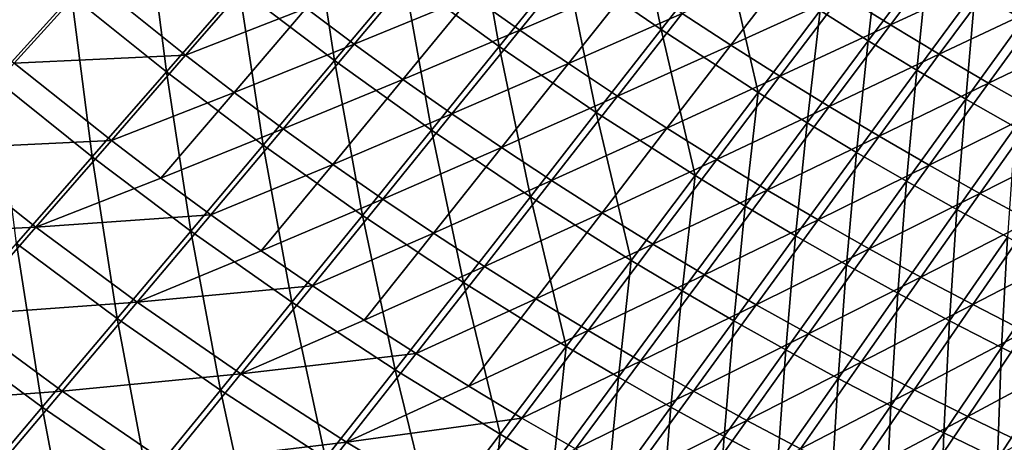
# Model space of a CAD drawing. Header units: metres. Extents: x 0 to 1400, y -1400 to 0.
# Tile 32 of 256: x 318 to 427, y -1168 to -1121. Entities that reach past the tile are written whole.
import ezdxf

# ---------------------------------------------------------------- set-up
doc = ezdxf.new("R2010")
doc.units = ezdxf.units.M

msp = doc.modelspace()

# ---------------------------------------------------------------- linework, layer by layer
at = {"layer": 'None'}
for points in [[(378.567078, -1115.357544, -422.371002), (385.800995, -1106.444336, -450.889282), (389.067017, -1122.579834, -422.38562)], [(385.800995, -1106.444336, -450.889282), (396.108093, -1113.606934, -450.900604), (389.067017, -1122.579834, -422.38562)], [(360.707306, -1116.835083, -393.919769), (368.262512, -1107.834717, -422.358459), (371.209717, -1124.432495, -393.933228)], [(368.262512, -1107.834717, -422.358459), (378.567078, -1115.357544, -422.371002), (371.209717, -1124.432495, -393.933228)], [(342.522888, -1117.996948, -365.551239), (350.413422, -1108.924927, -393.908661), (353.014526, -1125.996338, -365.562592)], [(350.413422, -1108.924927, -393.908661), (360.707306, -1116.835083, -393.919769), (353.014526, -1125.996338, -365.562592)], [(324.027313, -1118.804443, -337.265564), (332.257813, -1109.674927, -365.542328), (334.484924, -1127.229858, -337.274933)], [(332.257813, -1109.674927, -365.542328), (342.522888, -1117.996948, -365.551239), (334.484924, -1127.229858, -337.274933)], [(313.823212, -1110.055176, -337.25882), (324.027313, -1118.804443, -337.265564), (315.644348, -1128.093506, -309.073578)], [(406.599792, -1120.480835, -450.913422), (413.253052, -1111.733521, -479.121979), (411.913025, -1123.808716, -450.92038)], [(411.913025, -1123.808716, -450.92038), (413.253052, -1111.733521, -479.121979), (418.47406, -1115.065918, -479.076172)], [(368.159515, -1118.866089, -392.769165), (373.469604, -1122.633911, -392.778809), (380.831757, -1113.553833, -421.243469)], [(380.831757, -1113.553833, -421.243469), (373.469604, -1122.633911, -392.778809), (386.091492, -1117.211182, -421.252106)], [(389.067017, -1122.579834, -422.38562), (396.108093, -1113.606934, -450.900604), (399.756226, -1129.49939, -422.402161)], [(396.108093, -1113.606934, -450.900604), (406.599792, -1120.480835, -450.913422), (399.756226, -1129.49939, -422.402161)], [(414.354065, -1122.032959, -449.823151), (420.913635, -1113.292847, -477.986328), (409.005676, -1118.701782, -449.814209)], [(426.204651, -1116.552979, -477.94043), (420.913635, -1113.292847, -477.986328), (414.354065, -1122.032959, -449.823151)], [(349.900269, -1120.220581, -364.364624), (355.203766, -1124.187744, -364.373901), (362.902588, -1115.019409, -392.760284)], [(362.902588, -1115.019409, -392.760284), (355.203766, -1124.187744, -364.373901), (368.159515, -1118.866089, -392.769165)], [(371.209717, -1124.432495, -393.933228), (378.567078, -1115.357544, -422.371002), (381.914001, -1131.714966, -393.948883)], [(378.567078, -1115.357544, -422.371002), (389.067017, -1122.579834, -422.38562), (381.914001, -1131.714966, -393.948883)], [(391.400391, -1120.791992, -421.261353), (396.757324, -1124.295898, -421.271271), (403.701965, -1115.296143, -449.805756)], [(403.701965, -1115.296143, -449.805756), (396.757324, -1124.295898, -421.271271), (409.005676, -1118.701782, -449.814209)], [(411.913025, -1123.808716, -450.92038), (418.47406, -1115.065918, -479.076172), (417.269989, -1127.063354, -450.927643)], [(418.47406, -1115.065918, -479.076172), (423.717224, -1118.316406, -479.027679), (417.269989, -1127.063354, -450.927643)], [(326.102814, -1116.971436, -336.038971), (336.610229, -1125.411865, -336.054169), (344.65451, -1116.172241, -364.356262)], [(344.65451, -1116.172241, -364.356262), (336.610229, -1125.411865, -336.054169), (349.900269, -1120.220581, -364.364624)], [(307.278839, -1117.380249, -307.813416), (317.71228, -1126.266235, -307.825073), (326.102814, -1116.971436, -336.038971)], [(326.102814, -1116.971436, -336.038971), (317.71228, -1126.266235, -307.825073), (336.610229, -1125.411865, -336.054169)], [(353.014526, -1125.996338, -365.562592), (360.707306, -1116.835083, -393.919769), (363.723511, -1133.668701, -365.576324)], [(360.707306, -1116.835083, -393.919769), (371.209717, -1124.432495, -393.933228), (363.723511, -1133.668701, -365.576324)], [(373.469604, -1122.633911, -392.778809), (378.831635, -1126.322266, -392.789276), (386.091492, -1117.211182, -421.252106)], [(386.091492, -1117.211182, -421.252106), (378.831635, -1126.322266, -392.789276), (391.400391, -1120.791992, -421.261353)], [(419.746033, -1125.289063, -449.832611), (426.204651, -1116.552979, -477.94043), (414.354065, -1122.032959, -449.823151)], [(431.535583, -1119.740723, -477.891937), (426.204651, -1116.552979, -477.94043), (419.746033, -1125.289063, -449.832611)], [(334.484924, -1127.229858, -337.274933), (342.522888, -1117.996948, -365.551239), (345.180328, -1135.318604, -337.286896)], [(342.522888, -1117.996948, -365.551239), (353.014526, -1125.996338, -365.562592), (345.180328, -1135.318604, -337.286896)], [(396.757324, -1124.295898, -421.271271), (402.161102, -1127.722168, -421.281799), (409.005676, -1118.701782, -449.814209)], [(409.005676, -1118.701782, -449.814209), (402.161102, -1127.722168, -421.281799), (414.354065, -1122.032959, -449.823151)], [(417.269989, -1127.063354, -450.927643), (423.717224, -1118.316406, -479.027679), (422.669739, -1130.244385, -450.935211)], [(423.717224, -1118.316406, -479.027679), (429.004791, -1121.499146, -478.976288), (422.669739, -1130.244385, -450.935211)], [(429.973358, -1121.464966, -480.288391), (429.004791, -1121.499146, -478.976288), (423.717224, -1118.316406, -479.027679)], [(315.644348, -1128.093506, -309.073578), (324.027313, -1118.804443, -337.265564), (326.297974, -1136.622192, -309.083649)], [(324.027313, -1118.804443, -337.265564), (334.484924, -1127.229858, -337.274933), (326.297974, -1136.622192, -309.083649)], [(355.203766, -1124.187744, -364.373901), (360.563751, -1128.072876, -364.384094), (368.159515, -1118.866089, -392.769165)], [(368.159515, -1118.866089, -392.769165), (360.563751, -1128.072876, -364.384094), (373.469604, -1122.633911, -392.778809)], [(425.180542, -1128.469727, -449.84256), (431.535583, -1119.740723, -477.891937), (419.746033, -1125.289063, -449.832611)], [(436.905487, -1122.855713, -477.840912), (431.535583, -1119.740723, -477.891937), (425.180542, -1128.469727, -449.84256)], [(336.610229, -1125.411865, -336.054169), (341.957367, -1129.506226, -336.063324), (349.900269, -1120.220581, -364.364624)], [(349.900269, -1120.220581, -364.364624), (341.957367, -1129.506226, -336.063324), (355.203766, -1124.187744, -364.373901)], [(378.831635, -1126.322266, -392.789276), (384.244476, -1129.93042, -392.800476), (391.400391, -1120.791992, -421.261353)], [(391.400391, -1120.791992, -421.261353), (384.244476, -1129.93042, -392.800476), (396.757324, -1124.295898, -421.271271)], [(399.756226, -1129.49939, -422.402161), (406.599792, -1120.480835, -450.913422), (405.169922, -1132.844849, -422.411102)], [(405.169922, -1132.844849, -422.411102), (406.599792, -1120.480835, -450.913422), (411.913025, -1123.808716, -450.92038)], [(422.669739, -1130.244385, -450.935211), (429.004791, -1121.499146, -478.976288), (428.111237, -1133.35144, -450.943115)], [(360.563751, -1128.072876, -364.384094), (365.979034, -1131.875366, -364.395203), (373.469604, -1122.633911, -392.778809)], [(373.469604, -1122.633911, -392.778809), (365.979034, -1131.875366, -364.395203), (378.831635, -1126.322266, -392.789276)], [(381.914001, -1131.714966, -393.948883), (389.067017, -1122.579834, -422.38562), (392.813568, -1138.680298, -393.966705)], [(389.067017, -1122.579834, -422.38562), (399.756226, -1129.49939, -422.402161), (392.813568, -1138.680298, -393.966705)], [(402.161102, -1127.722168, -421.281799), (407.610596, -1131.070557, -421.292969), (414.354065, -1122.032959, -449.823151)], [(414.354065, -1122.032959, -449.823151), (407.610596, -1131.070557, -421.292969), (419.746033, -1125.289063, -449.832611)], [(430.656494, -1131.574463, -449.852997), (436.905487, -1122.855713, -477.840912), (425.180542, -1128.469727, -449.84256)], [(410.628387, -1136.11377, -422.420532), (405.169922, -1132.844849, -422.411102), (411.913025, -1123.808716, -450.92038)], [(410.628387, -1136.11377, -422.420532), (411.913025, -1123.808716, -450.92038), (417.269989, -1127.063354, -450.927643)], [(341.957367, -1129.506226, -336.063324), (347.364899, -1133.515625, -336.073486), (355.203766, -1124.187744, -364.373901)], [(355.203766, -1124.187744, -364.373901), (347.364899, -1133.515625, -336.073486), (360.563751, -1128.072876, -364.384094)], [(363.723511, -1133.668701, -365.576324), (371.209717, -1124.432495, -393.933228), (374.642303, -1141.011475, -365.592407)], [(371.209717, -1124.432495, -393.933228), (381.914001, -1131.714966, -393.948883), (374.642303, -1141.011475, -365.592407)], [(384.244476, -1129.93042, -392.800476), (389.706818, -1133.45813, -392.812469), (396.757324, -1124.295898, -421.271271)], [(396.757324, -1124.295898, -421.271271), (389.706818, -1133.45813, -392.812469), (402.161102, -1127.722168, -421.281799)], [(317.71228, -1126.266235, -307.825073), (309.16922, -1135.717896, -279.703674), (328.417938, -1134.809814, -307.841248)], [(317.71228, -1126.266235, -307.825073), (328.417938, -1134.809814, -307.841248), (336.610229, -1125.411865, -336.054169)], [(336.610229, -1125.411865, -336.054169), (328.417938, -1134.809814, -307.841248), (341.957367, -1129.506226, -336.063324)], [(345.180328, -1135.318604, -337.286896), (353.014526, -1125.996338, -365.562592), (356.103271, -1143.065674, -337.301422)], [(353.014526, -1125.996338, -365.562592), (363.723511, -1133.668701, -365.576324), (356.103271, -1143.065674, -337.301422)], [(407.610596, -1131.070557, -421.292969), (413.104706, -1134.340332, -421.304718), (419.746033, -1125.289063, -449.832611)], [(419.746033, -1125.289063, -449.832611), (413.104706, -1134.340332, -421.304718), (425.180542, -1128.469727, -449.84256)], [(326.297974, -1136.622192, -309.083649), (334.484924, -1127.229858, -337.274933), (337.201782, -1144.800049, -309.096497)], [(334.484924, -1127.229858, -337.274933), (345.180328, -1135.318604, -337.286896), (337.201782, -1144.800049, -309.096497)], [(365.979034, -1131.875366, -364.395203), (371.448273, -1135.594727, -364.407196), (378.831635, -1126.322266, -392.789276)], [(378.831635, -1126.322266, -392.789276), (371.448273, -1135.594727, -364.407196), (384.244476, -1129.93042, -392.800476)], [(416.130585, -1139.305664, -422.430359), (410.628387, -1136.11377, -422.420532), (417.269989, -1127.063354, -450.927643)], [(416.130585, -1139.305664, -422.430359), (417.269989, -1127.063354, -450.927643), (422.669739, -1130.244385, -450.935211)], [(315.644348, -1128.093506, -309.073578), (326.297974, -1136.622192, -309.083649), (317.960815, -1146.171997, -280.982361)], [(347.364899, -1133.515625, -336.073486), (352.831451, -1137.439331, -336.084656), (360.563751, -1128.072876, -364.384094)], [(360.563751, -1128.072876, -364.384094), (352.831451, -1137.439331, -336.084656), (365.979034, -1131.875366, -364.395203)], [(389.706818, -1133.45813, -392.812469), (395.217438, -1136.904541, -392.825195), (402.161102, -1127.722168, -421.281799)], [(402.161102, -1127.722168, -421.281799), (395.217438, -1136.904541, -392.825195), (407.610596, -1131.070557, -421.292969)], [(413.104706, -1134.340332, -421.304718), (418.642212, -1137.53125, -421.317108), (425.180542, -1128.469727, -449.84256)], [(425.180542, -1128.469727, -449.84256), (418.642212, -1137.53125, -421.317108), (430.656494, -1131.574463, -449.852997)], [(328.417938, -1134.809814, -307.841248), (333.868774, -1138.950317, -307.850952), (341.957367, -1129.506226, -336.063324)], [(341.957367, -1129.506226, -336.063324), (333.868774, -1138.950317, -307.850952), (347.364899, -1133.515625, -336.073486)], [(392.813568, -1138.680298, -393.966705), (399.756226, -1129.49939, -422.402161), (398.334473, -1142.043335, -393.976349)], [(398.334473, -1142.043335, -393.976349), (399.756226, -1129.49939, -422.402161), (405.169922, -1132.844849, -422.411102)], [(371.448273, -1135.594727, -364.407196), (376.970184, -1139.230225, -364.420074), (384.244476, -1129.93042, -392.800476)], [(384.244476, -1129.93042, -392.800476), (376.970184, -1139.230225, -364.420074), (389.706818, -1133.45813, -392.812469)], [(421.675446, -1142.420288, -422.440582), (416.130585, -1139.305664, -422.430359), (422.669739, -1130.244385, -450.935211)], [(421.675446, -1142.420288, -422.440582), (422.669739, -1130.244385, -450.935211), (428.111237, -1133.35144, -450.943115)], [(374.642303, -1141.011475, -365.592407), (381.914001, -1131.714966, -393.948883), (385.763458, -1148.022339, -365.610687)], [(381.914001, -1131.714966, -393.948883), (392.813568, -1138.680298, -393.966705), (385.763458, -1148.022339, -365.610687)], [(395.217438, -1136.904541, -392.825195), (400.775146, -1140.269409, -392.838684), (407.610596, -1131.070557, -421.292969)], [(407.610596, -1131.070557, -421.292969), (400.775146, -1140.269409, -392.838684), (413.104706, -1134.340332, -421.304718)], [(418.642212, -1137.53125, -421.317108), (424.222046, -1140.642944, -421.330078), (430.656494, -1131.574463, -449.852997)], [(430.656494, -1131.574463, -449.852997), (424.222046, -1140.642944, -421.330078), (436.172821, -1134.602783, -449.863922)], [(352.831451, -1137.439331, -336.084656), (358.355652, -1141.276733, -336.096802), (365.979034, -1131.875366, -364.395203)], [(365.979034, -1131.875366, -364.395203), (358.355652, -1141.276733, -336.096802), (371.448273, -1135.594727, -364.407196)], [(333.868774, -1138.950317, -307.850952), (339.382904, -1143.002075, -307.861786), (347.364899, -1133.515625, -336.073486)], [(347.364899, -1133.515625, -336.073486), (339.382904, -1143.002075, -307.861786), (352.831451, -1137.439331, -336.084656)], [(356.103271, -1143.065674, -337.301422), (363.723511, -1133.668701, -365.576324), (367.245209, -1150.468384, -337.318359)], [(363.723511, -1133.668701, -365.576324), (374.642303, -1141.011475, -365.592407), (367.245209, -1150.468384, -337.318359)], [(376.970184, -1139.230225, -364.420074), (382.543427, -1142.781372, -364.433807), (389.706818, -1133.45813, -392.812469)], [(389.706818, -1133.45813, -392.812469), (382.543427, -1142.781372, -364.433807), (395.217438, -1136.904541, -392.825195)], [(403.901459, -1145.326172, -393.986511), (398.334473, -1142.043335, -393.976349), (405.169922, -1132.844849, -422.411102)], [(403.901459, -1145.326172, -393.986511), (405.169922, -1132.844849, -422.411102), (410.628387, -1136.11377, -422.420532)], [(427.261871, -1145.457153, -422.451202), (421.675446, -1142.420288, -422.440582), (428.111237, -1133.35144, -450.943115)], [(309.16922, -1135.717896, -279.703674), (320.075958, -1144.364746, -279.72049), (328.417938, -1134.809814, -307.841248)], [(328.417938, -1134.809814, -307.841248), (320.075958, -1144.364746, -279.72049), (333.868774, -1138.950317, -307.850952)], [(400.775146, -1140.269409, -392.838684), (406.378632, -1143.552124, -392.852905), (413.104706, -1134.340332, -421.304718)], [(413.104706, -1134.340332, -421.304718), (406.378632, -1143.552124, -392.852905), (418.642212, -1137.53125, -421.317108)], [(424.222046, -1140.642944, -421.330078), (429.842987, -1143.674683, -421.343658), (436.172821, -1134.602783, -449.863922)], [(309.16922, -1135.717896, -279.703674), (300.473267, -1145.325073, -251.678345), (320.075958, -1144.364746, -279.72049)], [(337.201782, -1144.800049, -309.096497), (345.180328, -1135.318604, -337.286896), (348.344574, -1152.621704, -309.112091)], [(345.180328, -1135.318604, -337.286896), (356.103271, -1143.065674, -337.301422), (348.344574, -1152.621704, -309.112091)], [(358.355652, -1141.276733, -336.096802), (363.936127, -1145.0271, -336.109924), (371.448273, -1135.594727, -364.407196)], [(371.448273, -1135.594727, -364.407196), (363.936127, -1145.0271, -336.109924), (376.970184, -1139.230225, -364.420074)], [(317.960815, -1146.171997, -280.982361), (326.297974, -1136.622192, -309.083649), (329.076355, -1154.438965, -280.996063)], [(326.297974, -1136.622192, -309.083649), (337.201782, -1144.800049, -309.096497), (329.076355, -1154.438965, -280.996063)], [(382.543427, -1142.781372, -364.433807), (388.166595, -1146.247681, -364.448395), (395.217438, -1136.904541, -392.825195)], [(395.217438, -1136.904541, -392.825195), (388.166595, -1146.247681, -364.448395), (400.775146, -1140.269409, -392.838684)], [(409.513275, -1148.528564, -393.997162), (403.901459, -1145.326172, -393.986511), (410.628387, -1136.11377, -422.420532)], [(409.513275, -1148.528564, -393.997162), (410.628387, -1136.11377, -422.420532), (416.130585, -1139.305664, -422.430359)], [(339.382904, -1143.002075, -307.861786), (344.958771, -1146.964478, -307.873657), (352.831451, -1137.439331, -336.084656)], [(352.831451, -1137.439331, -336.084656), (344.958771, -1146.964478, -307.873657), (358.355652, -1141.276733, -336.096802)], [(406.378632, -1143.552124, -392.852905), (412.026703, -1146.752319, -392.867828), (418.642212, -1137.53125, -421.317108)], [(418.642212, -1137.53125, -421.317108), (412.026703, -1146.752319, -392.867828), (424.222046, -1140.642944, -421.330078)], [(320.075958, -1144.364746, -279.72049), (339.382904, -1143.002075, -307.861786), (333.868774, -1138.950317, -307.850952)], [(363.936127, -1145.0271, -336.109924), (369.571381, -1148.689819, -336.124023), (376.970184, -1139.230225, -364.420074)], [(376.970184, -1139.230225, -364.420074), (369.571381, -1148.689819, -336.124023), (382.543427, -1142.781372, -364.433807)], [(385.763458, -1148.022339, -365.610687), (392.813568, -1138.680298, -393.966705), (391.397552, -1151.402588, -365.620605)], [(391.397552, -1151.402588, -365.620605), (392.813568, -1138.680298, -393.966705), (398.334473, -1142.043335, -393.976349)], [(415.168854, -1151.650024, -394.00824), (409.513275, -1148.528564, -393.997162), (416.130585, -1139.305664, -422.430359)], [(415.168854, -1151.650024, -394.00824), (416.130585, -1139.305664, -422.430359), (421.675446, -1142.420288, -422.440582)], [(388.166595, -1146.247681, -364.448395), (393.838379, -1149.62854, -364.463837), (400.775146, -1140.269409, -392.838684)], [(400.775146, -1140.269409, -392.838684), (393.838379, -1149.62854, -364.463837), (406.378632, -1143.552124, -392.852905)], [(344.958771, -1146.964478, -307.873657), (350.594849, -1150.836792, -307.886566), (358.355652, -1141.276733, -336.096802)], [(358.355652, -1141.276733, -336.096802), (350.594849, -1150.836792, -307.886566), (363.936127, -1145.0271, -336.109924)], [(367.245209, -1150.468384, -337.318359), (374.642303, -1141.011475, -365.592407), (378.597504, -1157.52417, -337.337646)], [(374.642303, -1141.011475, -365.592407), (385.763458, -1148.022339, -365.610687), (378.597504, -1157.52417, -337.337646)], [(412.026703, -1146.752319, -392.867828), (417.718079, -1149.869751, -392.883453), (424.222046, -1140.642944, -421.330078)], [(424.222046, -1140.642944, -421.330078), (417.718079, -1149.869751, -392.883453), (429.842987, -1143.674683, -421.343658)], [(397.079132, -1154.698853, -365.631073), (391.397552, -1151.402588, -365.620605), (398.334473, -1142.043335, -393.976349)], [(397.079132, -1154.698853, -365.631073), (398.334473, -1142.043335, -393.976349), (403.901459, -1145.326172, -393.986511)], [(420.866974, -1154.69043, -394.019806), (415.168854, -1151.650024, -394.00824), (421.675446, -1142.420288, -422.440582)], [(420.866974, -1154.69043, -394.019806), (421.675446, -1142.420288, -422.440582), (427.261871, -1145.457153, -422.451202)], [(339.382904, -1143.002075, -307.861786), (320.075958, -1144.364746, -279.72049), (331.2547, -1152.645874, -279.741852)], [(344.958771, -1146.964478, -307.873657), (339.382904, -1143.002075, -307.861786), (331.2547, -1152.645874, -279.741852)], [(348.344574, -1152.621704, -309.112091), (356.103271, -1143.065674, -337.301422), (359.7164, -1160.084229, -309.13028)], [(356.103271, -1143.065674, -337.301422), (367.245209, -1150.468384, -337.318359), (359.7164, -1160.084229, -309.13028)], [(369.571381, -1148.689819, -336.124023), (375.259918, -1152.264404, -336.139069), (382.543427, -1142.781372, -364.433807)], [(382.543427, -1142.781372, -364.433807), (375.259918, -1152.264404, -336.139069), (388.166595, -1146.247681, -364.448395)], [(393.838379, -1149.62854, -364.463837), (399.557404, -1152.923584, -364.480103), (406.378632, -1143.552124, -392.852905)], [(406.378632, -1143.552124, -392.852905), (399.557404, -1152.923584, -364.480103), (412.026703, -1146.752319, -392.867828)], [(417.718079, -1149.869751, -392.883453), (423.451508, -1152.903809, -392.89978), (429.842987, -1143.674683, -421.343658)], [(429.842987, -1143.674683, -421.343658), (423.451508, -1152.903809, -392.89978), (435.503967, -1146.626465, -421.357788)], [(300.473267, -1145.325073, -251.678345), (311.582794, -1154.075439, -251.695465), (320.075958, -1144.364746, -279.72049)], [(320.075958, -1144.364746, -279.72049), (311.582794, -1154.075439, -251.695465), (331.2547, -1152.645874, -279.741852)], [(329.076355, -1154.438965, -280.996063), (337.201782, -1144.800049, -309.096497), (340.443085, -1162.335205, -281.012665)], [(337.201782, -1144.800049, -309.096497), (348.344574, -1152.621704, -309.112091), (340.443085, -1162.335205, -281.012665)], [(350.594849, -1150.836792, -307.886566), (356.289673, -1154.618164, -307.900513), (363.936127, -1145.0271, -336.109924)], [(363.936127, -1145.0271, -336.109924), (356.289673, -1154.618164, -307.900513), (369.571381, -1148.689819, -336.124023)], [(402.806915, -1157.911011, -365.642059), (397.079132, -1154.698853, -365.631073), (403.901459, -1145.326172, -393.986511)], [(402.806915, -1157.911011, -365.642059), (403.901459, -1145.326172, -393.986511), (409.513275, -1148.528564, -393.997162)], [(426.606476, -1157.649292, -394.031799), (420.866974, -1154.69043, -394.019806), (427.261871, -1145.457153, -422.451202)], [(426.606476, -1157.649292, -394.031799), (427.261871, -1145.457153, -422.451202), (432.888855, -1148.415894, -422.462219)], [(309.472229, -1155.877563, -252.976135), (317.960815, -1146.171997, -280.982361), (320.801453, -1164.233398, -252.990311)], [(317.960815, -1146.171997, -280.982361), (329.076355, -1154.438965, -280.996063), (320.801453, -1164.233398, -252.990311)], [(375.259918, -1152.264404, -336.139069), (381.000305, -1155.750366, -336.155029), (388.166595, -1146.247681, -364.448395)], [(388.166595, -1146.247681, -364.448395), (381.000305, -1155.750366, -336.155029), (393.838379, -1149.62854, -364.463837)], [(399.557404, -1152.923584, -364.480103), (405.322296, -1156.132446, -364.497192), (412.026703, -1146.752319, -392.867828)], [(412.026703, -1146.752319, -392.867828), (405.322296, -1156.132446, -364.497192), (417.718079, -1149.869751, -392.883453)], [(423.451508, -1152.903809, -392.89978), (429.2258, -1155.854248, -392.916779), (435.503967, -1146.626465, -421.357788)], [(344.958771, -1146.964478, -307.873657), (331.2547, -1152.645874, -279.741852), (350.594849, -1150.836792, -307.886566)], [(378.597504, -1157.52417, -337.337646), (385.763458, -1148.022339, -365.610687), (384.349823, -1160.921021, -337.348175)], [(384.349823, -1160.921021, -337.348175), (385.763458, -1148.022339, -365.610687), (391.397552, -1151.402588, -365.620605)], [(356.289673, -1154.618164, -307.900513), (362.041595, -1158.308105, -307.915466), (369.571381, -1148.689819, -336.124023)], [(369.571381, -1148.689819, -336.124023), (362.041595, -1158.308105, -307.915466), (375.259918, -1152.264404, -336.139069)], [(408.57962, -1161.038696, -365.653564), (402.806915, -1157.911011, -365.642059), (409.513275, -1148.528564, -393.997162)], [(408.57962, -1161.038696, -365.653564), (409.513275, -1148.528564, -393.997162), (415.168854, -1151.650024, -394.00824)], [(432.38623, -1160.526367, -394.04425), (426.606476, -1157.649292, -394.031799), (432.888855, -1148.415894, -422.462219)], [(381.000305, -1155.750366, -336.155029), (386.791016, -1159.146973, -336.171906), (393.838379, -1149.62854, -364.463837)], [(393.838379, -1149.62854, -364.463837), (386.791016, -1159.146973, -336.171906), (399.557404, -1152.923584, -364.480103)], [(405.322296, -1156.132446, -364.497192), (411.131683, -1159.254761, -364.515076), (417.718079, -1149.869751, -392.883453)], [(417.718079, -1149.869751, -392.883453), (411.131683, -1159.254761, -364.515076), (423.451508, -1152.903809, -392.89978)], [(331.2547, -1152.645874, -279.741852), (342.692047, -1160.554077, -279.767609), (350.594849, -1150.836792, -307.886566)], [(350.594849, -1150.836792, -307.886566), (342.692047, -1160.554077, -279.767609), (356.289673, -1154.618164, -307.900513)], [(359.7164, -1160.084229, -309.13028), (367.245209, -1150.468384, -337.318359), (371.307373, -1167.184204, -309.151031)], [(367.245209, -1150.468384, -337.318359), (378.597504, -1157.52417, -337.337646), (371.307373, -1167.184204, -309.151031)], [(362.041595, -1158.308105, -307.915466), (367.848999, -1161.906006, -307.931458), (375.259918, -1152.264404, -336.139069)], [(375.259918, -1152.264404, -336.139069), (367.848999, -1161.906006, -307.931458), (381.000305, -1155.750366, -336.155029)], [(390.151245, -1164.230225, -337.359253), (384.349823, -1160.921021, -337.348175), (391.397552, -1151.402588, -365.620605)], [(390.151245, -1164.230225, -337.359253), (391.397552, -1151.402588, -365.620605), (397.079132, -1154.698853, -365.631073)], [(414.396027, -1164.081665, -365.665527), (408.57962, -1161.038696, -365.653564), (415.168854, -1151.650024, -394.00824)], [(414.396027, -1164.081665, -365.665527), (415.168854, -1151.650024, -394.00824), (420.866974, -1154.69043, -394.019806)], [(311.582794, -1154.075439, -251.695465), (322.977478, -1162.445313, -251.717209), (331.2547, -1152.645874, -279.741852)], [(331.2547, -1152.645874, -279.741852), (322.977478, -1162.445313, -251.717209), (342.692047, -1160.554077, -279.767609)], [(340.443085, -1162.335205, -281.012665), (348.344574, -1152.621704, -309.112091), (352.049652, -1169.857178, -281.032074)], [(348.344574, -1152.621704, -309.112091), (359.7164, -1160.084229, -309.13028), (352.049652, -1169.857178, -281.032074)], [(386.791016, -1159.146973, -336.171906), (392.630554, -1162.453979, -336.189697), (399.557404, -1152.923584, -364.480103)], [(399.557404, -1152.923584, -364.480103), (392.630554, -1162.453979, -336.189697), (405.322296, -1156.132446, -364.497192)], [(411.131683, -1159.254761, -364.515076), (416.984253, -1162.290039, -364.533722), (423.451508, -1152.903809, -392.89978)], [(423.451508, -1152.903809, -392.89978), (416.984253, -1162.290039, -364.533722), (429.2258, -1155.854248, -392.916779)], [(311.582794, -1154.075439, -251.695465), (302.937042, -1163.940186, -223.769882), (322.977478, -1162.445313, -251.717209)], [(320.801453, -1164.233398, -252.990311), (329.076355, -1154.438965, -280.996063), (332.394592, -1172.204224, -253.007462)], [(329.076355, -1154.438965, -280.996063), (340.443085, -1162.335205, -281.012665), (332.394592, -1172.204224, -253.007462)], [(342.692047, -1160.554077, -279.767609), (362.041595, -1158.308105, -307.915466), (356.289673, -1154.618164, -307.900513)], [(396.000336, -1167.451416, -337.37088), (390.151245, -1164.230225, -337.359253), (397.079132, -1154.698853, -365.631073)], [(396.000336, -1167.451416, -337.37088), (397.079132, -1154.698853, -365.631073), (402.806915, -1157.911011, -365.642059)], [(420.254761, -1167.039551, -365.678009), (414.396027, -1164.081665, -365.665527), (420.866974, -1154.69043, -394.019806)], [(420.254761, -1167.039551, -365.678009), (420.866974, -1154.69043, -394.019806), (426.606476, -1157.649292, -394.031799)], [(309.472229, -1155.877563, -252.976135), (320.801453, -1164.233398, -252.990311), (312.374481, -1174.181641, -225.08371)], [(367.848999, -1161.906006, -307.931458), (373.710266, -1165.411377, -307.948395), (381.000305, -1155.750366, -336.155029)], [(381.000305, -1155.750366, -336.155029), (373.710266, -1165.411377, -307.948395), (386.791016, -1159.146973, -336.171906)], [(392.630554, -1162.453979, -336.189697), (398.517456, -1165.670898, -336.208344), (405.322296, -1156.132446, -364.497192)], [(405.322296, -1156.132446, -364.497192), (398.517456, -1165.670898, -336.208344), (411.131683, -1159.254761, -364.515076)], [(416.984253, -1162.290039, -364.533722), (422.878601, -1165.238159, -364.553162), (429.2258, -1155.854248, -392.916779)], [(429.2258, -1155.854248, -392.916779), (422.878601, -1165.238159, -364.553162), (435.039703, -1158.720825, -392.934479)], [(371.307373, -1167.184204, -309.151031), (378.597504, -1157.52417, -337.337646), (377.181915, -1170.597412, -309.162323)], [(377.181915, -1170.597412, -309.162323), (378.597504, -1157.52417, -337.337646), (384.349823, -1160.921021, -337.348175)], [(426.154633, -1169.912109, -365.690979), (420.254761, -1167.039551, -365.678009), (426.606476, -1157.649292, -394.031799)], [(426.154633, -1169.912109, -365.690979), (426.606476, -1157.649292, -394.031799), (432.38623, -1160.526367, -394.04425)], [(362.041595, -1158.308105, -307.915466), (342.692047, -1160.554077, -279.767609), (354.374542, -1168.083618, -279.797668)], [(367.848999, -1161.906006, -307.931458), (362.041595, -1158.308105, -307.915466), (354.374542, -1168.083618, -279.797668)], [(401.895721, -1170.584351, -337.383057), (396.000336, -1167.451416, -337.37088), (402.806915, -1157.911011, -365.642059)], [(401.895721, -1170.584351, -337.383057), (402.806915, -1157.911011, -365.642059), (408.57962, -1161.038696, -365.653564)], [(422.878601, -1165.238159, -364.553162), (428.813446, -1168.098755, -364.573334), (435.039703, -1158.720825, -392.934479)], [(373.710266, -1165.411377, -307.948395), (379.623718, -1168.823486, -307.966309), (386.791016, -1159.146973, -336.171906)], [(386.791016, -1159.146973, -336.171906), (379.623718, -1168.823486, -307.966309), (392.630554, -1162.453979, -336.189697)], [(398.517456, -1165.670898, -336.208344), (404.450195, -1168.797485, -336.227875), (411.131683, -1159.254761, -364.515076)], [(411.131683, -1159.254761, -364.515076), (404.450195, -1168.797485, -336.227875), (416.984253, -1162.290039, -364.533722)], [(322.977478, -1162.445313, -251.717209), (334.6427, -1170.427246, -251.743423), (342.692047, -1160.554077, -279.767609)], [(342.692047, -1160.554077, -279.767609), (334.6427, -1170.427246, -251.743423), (354.374542, -1168.083618, -279.797668)], [(352.049652, -1169.857178, -281.032074), (359.7164, -1160.084229, -309.13028), (363.884705, -1177.001343, -281.054138)], [(359.7164, -1160.084229, -309.13028), (371.307373, -1167.184204, -309.151031), (363.884705, -1177.001343, -281.054138)], [(383.1073, -1173.918945, -309.174225), (377.181915, -1170.597412, -309.162323), (384.349823, -1160.921021, -337.348175)], [(383.1073, -1173.918945, -309.174225), (384.349823, -1160.921021, -337.348175), (390.151245, -1164.230225, -337.359253)], [(407.835968, -1173.628906, -337.395752), (401.895721, -1170.584351, -337.383057), (408.57962, -1161.038696, -365.653564)], [(407.835968, -1173.628906, -337.395752), (408.57962, -1161.038696, -365.653564), (414.396027, -1164.081665, -365.665527)], [(432.094299, -1172.699097, -365.704407), (426.154633, -1169.912109, -365.690979), (432.38623, -1160.526367, -394.04425)], [(367.848999, -1161.906006, -307.931458), (354.374542, -1168.083618, -279.797668), (373.710266, -1165.411377, -307.948395)], [(302.937042, -1163.940186, -223.769882), (314.548401, -1172.398926, -223.791534), (322.977478, -1162.445313, -251.717209)], [(322.977478, -1162.445313, -251.717209), (314.548401, -1172.398926, -223.791534), (334.6427, -1170.427246, -251.743423)], [(332.394592, -1172.204224, -253.007462), (340.443085, -1162.335205, -281.012665), (344.2388, -1179.785767, -253.027496)], [(340.443085, -1162.335205, -281.012665), (352.049652, -1169.857178, -281.032074), (344.2388, -1179.785767, -253.027496)], [(379.623718, -1168.823486, -307.966309), (385.587799, -1172.14209, -307.985168), (392.630554, -1162.453979, -336.189697)], [(392.630554, -1162.453979, -336.189697), (385.587799, -1172.14209, -307.985168), (398.517456, -1165.670898, -336.208344)], [(404.450195, -1168.797485, -336.227875), (410.427338, -1171.833374, -336.24823), (416.984253, -1162.290039, -364.533722)], [(416.984253, -1162.290039, -364.533722), (410.427338, -1171.833374, -336.24823), (422.878601, -1165.238159, -364.553162)], [(312.374481, -1174.181641, -225.08371), (320.801453, -1164.233398, -252.990311), (324.194824, -1182.227051, -225.100662)], [(320.801453, -1164.233398, -252.990311), (332.394592, -1172.204224, -253.007462), (324.194824, -1182.227051, -225.100662)], [(389.08194, -1177.148682, -309.186707), (383.1073, -1173.918945, -309.174225), (390.151245, -1164.230225, -337.359253)], [(389.08194, -1177.148682, -309.186707), (390.151245, -1164.230225, -337.359253), (396.000336, -1167.451416, -337.37088)], [(413.819672, -1176.584839, -337.408997), (407.835968, -1173.628906, -337.395752), (414.396027, -1164.081665, -365.665527)], [(413.819672, -1176.584839, -337.408997), (414.396027, -1164.081665, -365.665527), (420.254761, -1167.039551, -365.678009)], [(354.374542, -1168.083618, -279.797668), (366.288177, -1175.22937, -279.831848), (373.710266, -1165.411377, -307.948395)], [(373.710266, -1165.411377, -307.948395), (366.288177, -1175.22937, -279.831848), (379.623718, -1168.823486, -307.966309)], [(410.427338, -1171.833374, -336.24823), (416.447327, -1174.77832, -336.26944), (422.878601, -1165.238159, -364.553162)], [(422.878601, -1165.238159, -364.553162), (416.447327, -1174.77832, -336.26944), (428.813446, -1168.098755, -364.573334)], [(385.587799, -1172.14209, -307.985168), (391.6008, -1175.366821, -308.004974), (398.517456, -1165.670898, -336.208344)], [(398.517456, -1165.670898, -336.208344), (391.6008, -1175.366821, -308.004974), (404.450195, -1168.797485, -336.227875)], [(363.884705, -1177.001343, -281.054138), (371.307373, -1167.184204, -309.151031), (369.884369, -1180.43042, -281.066162)], [(369.884369, -1180.43042, -281.066162), (371.307373, -1167.184204, -309.151031), (377.181915, -1170.597412, -309.162323)], [(395.104309, -1180.286255, -309.199799), (389.08194, -1177.148682, -309.186707), (396.000336, -1167.451416, -337.37088)], [(395.104309, -1180.286255, -309.199799), (396.000336, -1167.451416, -337.37088), (401.895721, -1170.584351, -337.383057)], [(419.845459, -1179.451782, -337.422791), (413.819672, -1176.584839, -337.408997), (420.254761, -1167.039551, -365.678009)], [(419.845459, -1179.451782, -337.422791), (420.254761, -1167.039551, -365.678009), (426.154633, -1169.912109, -365.690979)], [(334.6427, -1170.427246, -251.743423), (346.563904, -1178.015015, -251.773987), (354.374542, -1168.083618, -279.797668)], [(354.374542, -1168.083618, -279.797668), (346.563904, -1178.015015, -251.773987), (366.288177, -1175.22937, -279.831848)]]:
    msp.add_3dface(points, dxfattribs=at)
at = {"layer": 'None0'}
for points in [[(781.702271, -1150.81958, -541.977783), (785.378174, -1170.478882, -541.977783), (120.453018, -1274.459961, -541.977783)], [(781.702271, -1150.81958, -521.977783), (781.702271, -1150.81958, -541.977783), (120.453018, -1274.459961, -521.977783)], [(781.702271, -1150.81958, -541.977783), (120.453018, -1274.459961, -541.977783), (120.453018, -1274.459961, -521.977783)], [(120.453018, -1274.459961, -521.977783), (785.378174, -1170.478882, -521.977783), (781.702271, -1150.81958, -521.977783)]]:
    msp.add_3dface(points, dxfattribs=at)

doc.saveas('drawing.dxf')
